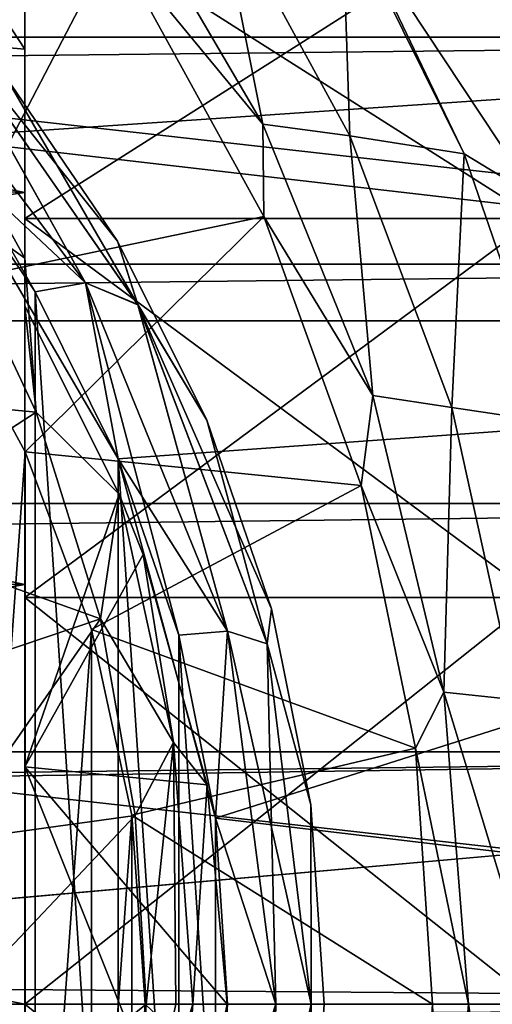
# Model space of a CAD drawing. Header units: millimetres. Extents: x -144 to 364, y -408 to 1133.
# Tile 134 of 256: x 87.45 to 92.34, y 0 to 10.18. Entities that reach past the tile are written whole.
import ezdxf

# ---------------------------------------------------------------- set-up
doc = ezdxf.new("R2010")
doc.units = ezdxf.units.MM
doc.header["$LTSCALE"] = 41.718519
for name, color, linetype in [('1', 7, 'CONTINUOUS'), ('103', 7, 'CONTINUOUS'), ('104', 7, 'CONTINUOUS'), ('116', 7, 'CONTINUOUS'), ('121', 7, 'CONTINUOUS'), ('136', 7, 'CONTINUOUS'), ('137', 7, 'CONTINUOUS'), ('2', 7, 'CONTINUOUS'), ('274', 7, 'CONTINUOUS'), ('3', 7, 'CONTINUOUS'), ('301', 7, 'CONTINUOUS'), ('302', 7, 'CONTINUOUS'), ('668', 7, 'CONTINUOUS'), ('670', 7, 'CONTINUOUS'), ('690', 7, 'CONTINUOUS'), ('728', 7, 'CONTINUOUS'), ('729', 7, 'CONTINUOUS'), ('730', 7, 'CONTINUOUS'), ('87', 7, 'CONTINUOUS'), ('92', 7, 'CONTINUOUS')]:
    doc.layers.add(name, color=color, linetype=linetype)

msp = doc.modelspace()

# ---------------------------------------------------------------- linework, layer by layer
at = {"layer": '1', "color": 7, "linetype": 'CONTINUOUS', "true_color": 0xaaaaaa}
for points in [[(87.505, 5.711, -42), (86.565, -7.432, -42), (86.565, 7.432, -42), (87.505, 5.711, -42)], [(87.505, -5.711, -42), (86.565, -7.432, -42), (87.505, 5.711, -42), (87.505, -5.711, -42)], [(88.19, 3.873, -42), (87.505, -5.711, -42), (87.505, 5.711, -42), (88.19, 3.873, -42)], [(88.19, -3.873, -42), (87.505, -5.711, -42), (88.19, 3.873, -42), (88.19, -3.873, -42)], [(88.607, 1.956, -42), (88.19, -3.873, -42), (88.19, 3.873, -42), (88.607, 1.956, -42)], [(88.607, -1.956, -42), (88.19, -3.873, -42), (88.607, 1.956, -42), (88.607, -1.956, -42)], [(88.747, 0, -42), (88.607, -1.956, -42), (88.607, 1.956, -42), (88.747, 0, -42)]]:
    msp.add_3dface(points, dxfattribs=at)
at = {"layer": '103', "color": 7, "linetype": 'CONTINUOUS', "true_color": 0xaaaaaa}
for points in [[(86.242, 9.982, -15.712), (87.5, 9.877, -14.651), (86.349, 11.627, -12.815), (86.242, 9.982, -15.712)], [(87.5, 9.877, -14.651), (87.5, 10.696, -13.599), (86.349, 11.627, -12.815), (87.5, 9.877, -14.651)], [(87.5, 7.715, -17.801), (87.5, 9.877, -14.651), (86.242, 9.982, -15.712), (87.5, 7.715, -17.801)], [(86.548, 8.39, -18.947), (87.5, 7.715, -17.801), (86.242, 9.982, -15.712), (86.548, 8.39, -18.947)], [(87.5, 7.715, -17.801), (87.5, 9.156, -15.635), (87.5, 9.877, -14.651), (87.5, 7.715, -17.801)], [(87.5, 7.715, -17.801), (86.548, 8.39, -18.947), (87.618, 6.123, -20.557), (87.5, 7.715, -17.801)], [(87.5, 7.217, -18.652), (87.5, 7.715, -17.801), (87.618, 6.123, -20.557), (87.5, 7.217, -18.652)], [(88.477, 5.274, -19.292), (87.5, 7.217, -18.652), (87.618, 6.123, -20.557), (88.477, 5.274, -19.292)], [(88.477, 5.274, -19.292), (87.618, 6.123, -20.557), (88.284, 3.985, -21.571), (88.477, 5.274, -19.292)], [(88.477, 5.274, -19.292), (88.284, 3.985, -21.571), (89.04, 2.706, -20.315), (88.477, 5.274, -19.292)], [(88.725, 4.651, -19.452), (88.477, 5.274, -19.292), (89.04, 2.706, -20.315), (88.725, 4.651, -19.452)], [(89.388, 2.267, -19.871), (88.725, 4.651, -19.452), (89.04, 2.706, -20.315), (89.388, 2.267, -19.871)], [(88.284, 3.985, -21.571), (88.644, 1.951, -22.123), (89.04, 2.706, -20.315), (88.284, 3.985, -21.571)], [(88.644, 1.951, -22.123), (88.756, 0, -22.296), (89.04, 2.706, -20.315), (88.644, 1.951, -22.123)], [(89.04, 2.706, -20.315), (88.756, 0, -22.296), (89.062, 0, -21.106), (89.04, 2.706, -20.315)], [(89.388, 2.267, -19.871), (89.04, 2.706, -20.315), (89.24, 0, -20.67), (89.388, 2.267, -19.871)], [(89.24, 0, -20.67), (89.04, 2.706, -20.315), (89.062, 0, -21.106), (89.24, 0, -20.67)], [(89.595, 0, -20), (89.388, 2.267, -19.871), (89.24, 0, -20.67), (89.595, 0, -20)]]:
    msp.add_3dface(points, dxfattribs=at)
at = {"layer": '104', "color": 7, "linetype": 'CONTINUOUS', "true_color": 0xaaaaaa}
for points in [[(88.756, 0, -22.296), (88.642, -1.975, -22.119), (89.062, 0, -21.106), (88.756, 0, -22.296)], [(88.642, -1.975, -22.119), (89.24, 0, -20.67), (89.062, 0, -21.106), (88.642, -1.975, -22.119)], [(89.24, 0, -20.67), (88.642, -1.975, -22.119), (89.04, -2.706, -20.315), (89.24, 0, -20.67)], [(89.388, -2.266, -19.871), (89.595, 0, -20), (89.04, -2.706, -20.315), (89.388, -2.266, -19.871)], [(89.595, 0, -20), (89.24, 0, -20.67), (89.04, -2.706, -20.315), (89.595, 0, -20)]]:
    msp.add_3dface(points, dxfattribs=at)
at = {"layer": '116', "color": 7, "linetype": 'CONTINUOUS', "true_color": 0xaaaaaa}
for points in [[(104.5, 10, 17.321), (104.5, 12.175, 15.867), (-104.5, 10, 17.321), (104.5, 10, 17.321)], [(104.5, 12.175, 15.867), (-104.5, 12.175, 15.867), (-104.5, 10, 17.321), (104.5, 12.175, 15.867)], [(104.5, 12.175, -15.867), (104.5, 10, -17.321), (90.785, 11.342, -16.473), (104.5, 12.175, -15.867)], [(90.785, 11.342, -16.473), (104.5, 10, -17.321), (90.897, 11.201, -16.569), (90.785, 11.342, -16.473)], [(90.897, 11.201, -16.569), (104.5, 10, -17.321), (92.787, 8.345, -18.176), (90.897, 11.201, -16.569)], [(104.5, 7.654, 18.478), (104.5, 10, 17.321), (-104.5, 7.654, 18.478), (104.5, 7.654, 18.478)], [(104.5, 10, 17.321), (-104.5, 10, 17.321), (-104.5, 7.654, 18.478), (104.5, 10, 17.321)], [(104.5, 5.176, 19.319), (104.5, 7.654, 18.478), (-104.5, 5.176, 19.319), (104.5, 5.176, 19.319)], [(104.5, 7.654, 18.478), (-104.5, 7.654, 18.478), (-104.5, 5.176, 19.319), (104.5, 7.654, 18.478)], [(104.5, 2.61, 19.829), (104.5, 5.176, 19.319), (-104.5, 2.61, 19.829), (104.5, 2.61, 19.829)], [(104.5, 5.176, 19.319), (-104.5, 5.176, 19.319), (-104.5, 2.61, 19.829), (104.5, 5.176, 19.319)], [(104.5, 2.61, 19.829), (-104.5, 2.61, 19.829), (-104.5, 0, 20), (104.5, 2.61, 19.829)], [(104.5, 2.61, 19.829), (-104.5, 0, 20), (-75, 0, 20), (104.5, 2.61, 19.829)], [(104.5, 2.61, 19.829), (-75, 0, 20), (75, 0, 20), (104.5, 2.61, 19.829)], [(104.5, 0, 20), (104.5, 2.61, 19.829), (75, 0, 20), (104.5, 0, 20)]]:
    msp.add_3dface(points, dxfattribs=at)
at = {"layer": '121', "color": 7, "linetype": 'CONTINUOUS', "true_color": 0xaaaaaa}
for points in [[(88.416, 10.98, -18.77), (85.389, 9.002, -42), (87.393, 12.392, -17.546), (88.416, 10.98, -18.77)], [(86.565, 7.432, -42), (85.389, 9.002, -42), (88.416, 10.98, -18.77), (86.565, 7.432, -42)], [(89.976, 8.145, -20.643), (86.565, 7.432, -42), (88.416, 10.98, -18.77), (89.976, 8.145, -20.643)], [(87.505, 5.711, -42), (86.565, 7.432, -42), (89.976, 8.145, -20.643), (87.505, 5.711, -42)], [(90.984, 5.363, -21.86), (87.505, 5.711, -42), (89.976, 8.145, -20.643), (90.984, 5.363, -21.86)], [(88.19, 3.873, -42), (87.505, 5.711, -42), (90.984, 5.363, -21.86), (88.19, 3.873, -42)], [(91.544, 2.649, -22.538), (88.19, 3.873, -42), (90.984, 5.363, -21.86), (91.544, 2.649, -22.538)], [(88.607, 1.956, -42), (88.19, 3.873, -42), (91.544, 2.649, -22.538), (88.607, 1.956, -42)], [(91.721, 0, -22.754), (88.607, 1.956, -42), (91.544, 2.649, -22.538), (91.721, 0, -22.754)], [(88.747, 0, -42), (88.607, 1.956, -42), (91.721, 0, -22.754), (88.747, 0, -42)], [(88.607, -1.956, -42), (88.747, 0, -42), (91.542, -2.666, -22.536), (88.607, -1.956, -42)], [(88.747, 0, -42), (91.721, 0, -22.754), (91.542, -2.666, -22.536), (88.747, 0, -42)]]:
    msp.add_3dface(points, dxfattribs=at)
at = {"layer": '136', "color": 7, "linetype": 'CONTINUOUS', "true_color": 0xaaaaaa}
for points in [[(91.542, -2.666, -22.536), (91.721, 0, -22.754), (91.838, -3.225, -21.343), (91.542, -2.666, -22.536)], [(91.838, -3.225, -21.343), (91.721, 0, -22.754), (92.093, 0, -21.67), (91.838, -3.225, -21.343)], [(91.838, -3.225, -21.343), (92.093, 0, -21.67), (92.589, -3.147, -20.48), (91.838, -3.225, -21.343)], [(92.589, -3.147, -20.48), (92.093, 0, -21.67), (92.819, 0, -20.782), (92.589, -3.147, -20.48)]]:
    msp.add_3dface(points, dxfattribs=at)
at = {"layer": '137', "color": 7, "linetype": 'CONTINUOUS', "true_color": 0xaaaaaa}
for points in [[(88.416, 10.98, -18.77), (88.504, 11.593, -17.173), (89.965, 9.101, -18.979), (88.416, 10.98, -18.77)], [(88.504, 11.593, -17.173), (89.482, 11.515, -16.565), (89.965, 9.101, -18.979), (88.504, 11.593, -17.173)], [(89.482, 11.515, -16.565), (90.785, 11.342, -16.473), (90.864, 8.979, -18.273), (89.482, 11.515, -16.565)], [(89.482, 11.515, -16.565), (90.864, 8.979, -18.273), (89.965, 9.101, -18.979), (89.482, 11.515, -16.565)], [(90.785, 11.342, -16.473), (90.897, 11.201, -16.569), (92.05, 8.792, -17.998), (90.785, 11.342, -16.473)], [(90.785, 11.342, -16.473), (92.05, 8.792, -17.998), (90.864, 8.979, -18.273), (90.785, 11.342, -16.473)], [(90.897, 11.201, -16.569), (92.787, 8.345, -18.176), (92.05, 8.792, -17.998), (90.897, 11.201, -16.569)], [(89.976, 8.145, -20.643), (88.416, 10.98, -18.77), (89.965, 9.101, -18.979), (89.976, 8.145, -20.643)], [(89.976, 8.145, -20.643), (89.965, 9.101, -18.979), (91.105, 6.295, -20.409), (89.976, 8.145, -20.643)], [(89.965, 9.101, -18.979), (90.864, 8.979, -18.273), (91.105, 6.295, -20.409), (89.965, 9.101, -18.979)], [(90.864, 8.979, -18.273), (92.05, 8.792, -17.998), (91.921, 6.171, -19.614), (90.864, 8.979, -18.273)], [(90.864, 8.979, -18.273), (91.921, 6.171, -19.614), (91.105, 6.295, -20.409), (90.864, 8.979, -18.273)], [(92.05, 8.792, -17.998), (93.008, 6.008, -19.183), (91.921, 6.171, -19.614), (92.05, 8.792, -17.998)], [(92.05, 8.792, -17.998), (92.787, 8.345, -18.176), (93.008, 6.008, -19.183), (92.05, 8.792, -17.998)], [(90.984, 5.363, -21.86), (89.976, 8.145, -20.643), (91.105, 6.295, -20.409), (90.984, 5.363, -21.86)], [(90.984, 5.363, -21.86), (91.105, 6.295, -20.409), (91.838, 3.225, -21.343), (90.984, 5.363, -21.86)], [(91.105, 6.295, -20.409), (91.921, 6.171, -19.614), (91.838, 3.225, -21.343), (91.105, 6.295, -20.409)], [(91.921, 6.171, -19.614), (92.589, 3.147, -20.481), (91.838, 3.225, -21.343), (91.921, 6.171, -19.614)], [(91.921, 6.171, -19.614), (93.008, 6.008, -19.183), (92.589, 3.147, -20.481), (91.921, 6.171, -19.614)], [(91.544, 2.649, -22.538), (90.984, 5.363, -21.86), (91.838, 3.225, -21.343), (91.544, 2.649, -22.538)], [(92.093, 0, -21.67), (91.544, 2.649, -22.538), (91.838, 3.225, -21.343), (92.093, 0, -21.67)], [(92.819, 0, -20.782), (92.093, 0, -21.67), (91.838, 3.225, -21.343), (92.819, 0, -20.782)], [(92.589, 3.147, -20.481), (92.819, 0, -20.782), (91.838, 3.225, -21.343), (92.589, 3.147, -20.481)], [(91.721, 0, -22.754), (91.544, 2.649, -22.538), (92.093, 0, -21.67), (91.721, 0, -22.754)]]:
    msp.add_3dface(points, dxfattribs=at)
at = {"layer": '2', "color": 7, "linetype": 'CONTINUOUS', "true_color": 0xaaaaaa}
for points in [[(87.5, 8.395, 14.783), (87.5, 11.891, 12.149), (87.5, 8.125, 14.073), (87.5, 8.395, 14.783)], [(87.5, 8.125, 14.073), (87.5, 11.891, 12.149), (87.5, 11.49, 11.49), (87.5, 8.125, 14.073)], [(87.5, 11.49, -11.49), (87.5, 10.696, -13.599), (87.5, 8.125, -14.073), (87.5, 11.49, -11.49)], [(87.5, 10.696, -13.599), (87.5, 9.877, -14.651), (87.5, 8.125, -14.073), (87.5, 10.696, -13.599)], [(87.5, 9.877, -14.651), (87.5, 9.156, -15.635), (87.5, 8.125, -14.073), (87.5, 9.877, -14.651)], [(87.5, 9.156, -15.635), (87.5, 7.715, -17.801), (87.5, 4.206, -15.696), (87.5, 9.156, -15.635)], [(87.5, 8.125, -14.073), (87.5, 9.156, -15.635), (87.5, 4.206, -15.696), (87.5, 8.125, -14.073)], [(87.5, 4.341, 16.436), (87.5, 8.395, 14.783), (87.5, 4.206, 15.696), (87.5, 4.341, 16.436)], [(87.5, 4.206, 15.696), (87.5, 8.395, 14.783), (87.5, 8.125, 14.073), (87.5, 4.206, 15.696)], [(87.5, -7.711, -17.807), (87.5, -9.147, -15.647), (87.5, 7.715, -17.801), (87.5, -7.711, -17.807)], [(87.5, 7.715, -17.801), (87.5, -9.147, -15.647), (87.5, 0, -16.25), (87.5, 7.715, -17.801)], [(87.5, 7.217, -18.652), (87.5, -7.711, -17.807), (87.5, 7.715, -17.801), (87.5, 7.217, -18.652)], [(87.5, 4.206, -15.696), (87.5, 7.715, -17.801), (87.5, 0, -16.25), (87.5, 4.206, -15.696)], [(87.5, -7.217, -18.652), (87.5, -7.711, -17.807), (87.5, 7.217, -18.652), (87.5, -7.217, -18.652)], [(87.5, 2.455, -19.849), (87.5, -7.217, -18.652), (87.5, 7.217, -18.652), (87.5, 2.455, -19.849)], [(87.5, 0, 17), (87.5, 4.341, 16.436), (87.5, -4.341, 16.436), (87.5, 0, 17)], [(87.5, -4.341, 16.436), (87.5, 4.341, 16.436), (87.5, 0, 16.25), (87.5, -4.341, 16.436)], [(87.5, 0, 16.25), (87.5, 4.341, 16.436), (87.5, 4.206, 15.696), (87.5, 0, 16.25)], [(87.5, -2.455, -19.849), (87.5, -7.217, -18.652), (87.5, 2.455, -19.849), (87.5, -2.455, -19.849)], [(87.5, 0, -16.25), (87.5, -9.147, -15.647), (87.5, -4.206, -15.696), (87.5, 0, -16.25)], [(87.5, -4.206, 15.696), (87.5, -4.341, 16.436), (87.5, 0, 16.25), (87.5, -4.206, 15.696)]]:
    msp.add_3dface(points, dxfattribs=at)
at = {"layer": '274', "color": 7, "linetype": 'CONTINUOUS', "true_color": 0xaaaaaa}
for points in [[(87.606, 7.366, -43.8), (86.525, 8.963, -43.8), (87.606, -7.366, -43.8), (87.606, 7.366, -43.8)], [(87.606, -7.366, -43.8), (86.525, 8.963, -43.8), (86.525, -8.963, -43.8), (87.606, -7.366, -43.8)], [(88.467, 5.64, -43.8), (87.606, 7.366, -43.8), (88.467, -5.64, -43.8), (88.467, 5.64, -43.8)], [(88.467, -5.64, -43.8), (87.606, 7.366, -43.8), (87.606, -7.366, -43.8), (88.467, -5.64, -43.8)], [(89.093, 3.815, -43.8), (88.467, 5.64, -43.8), (89.093, -3.815, -43.8), (89.093, 3.815, -43.8)], [(89.093, -3.815, -43.8), (88.467, 5.64, -43.8), (88.467, -5.64, -43.8), (89.093, -3.815, -43.8)], [(89.473, 1.924, -43.8), (89.093, 3.815, -43.8), (89.473, -1.924, -43.8), (89.473, 1.924, -43.8)], [(89.473, -1.924, -43.8), (89.093, 3.815, -43.8), (89.093, -3.815, -43.8), (89.473, -1.924, -43.8)], [(89.6, 0, -43.8), (89.473, 1.924, -43.8), (89.473, -1.924, -43.8), (89.6, 0, -43.8)]]:
    msp.add_3dface(points, dxfattribs=at)
at = {"layer": '3', "color": 7, "linetype": 'CONTINUOUS', "true_color": 0xaaaaaa}
for points in [[(87.5, 2.455, -19.849), (87.5, 7.217, -18.652), (88.477, 5.274, -19.292), (87.5, 2.455, -19.849)], [(88.725, 4.651, -19.452), (87.5, 2.455, -19.849), (88.477, 5.274, -19.292), (88.725, 4.651, -19.452)], [(89.388, 2.267, -19.871), (87.5, 2.455, -19.849), (88.725, 4.651, -19.452), (89.388, 2.267, -19.871)], [(87.5, -2.455, -19.849), (87.5, 2.455, -19.849), (89.388, -2.266, -19.871), (87.5, -2.455, -19.849)], [(89.388, -2.266, -19.871), (87.5, 2.455, -19.849), (89.595, 0, -20), (89.388, -2.266, -19.871)], [(89.595, 0, -20), (87.5, 2.455, -19.849), (89.388, 2.267, -19.871), (89.595, 0, -20)]]:
    msp.add_3dface(points, dxfattribs=at)
at = {"layer": '301', "color": 7, "linetype": 'CONTINUOUS', "true_color": 0xaaaaaa}
for points in [[(104.028, 10.145, -57.5), (102.71, 13.332, -57.5), (83.786, 11.661, -57.5), (104.028, 10.145, -57.5)], [(86.527, 8.96, -57.5), (104.028, 10.145, -57.5), (83.786, 11.661, -57.5), (86.527, 8.96, -57.5)], [(104.982, 6.83, -57.5), (104.028, 10.145, -57.5), (86.527, 8.96, -57.5), (104.982, 6.83, -57.5)], [(88.468, 5.638, -57.5), (104.982, 6.83, -57.5), (86.527, 8.96, -57.5), (88.468, 5.638, -57.5)], [(89.473, 1.924, -57.5), (104.982, 6.83, -57.5), (88.468, 5.638, -57.5), (89.473, 1.924, -57.5)], [(105.75, 0, -57.5), (104.982, 6.83, -57.5), (89.473, 1.924, -57.5), (105.75, 0, -57.5)], [(89.473, -1.924, -57.5), (105.75, 0, -57.5), (89.473, 1.924, -57.5), (89.473, -1.924, -57.5)], [(104.982, -6.83, -57.5), (105.75, 0, -57.5), (88.468, -5.638, -57.5), (104.982, -6.83, -57.5)], [(88.468, -5.638, -57.5), (105.75, 0, -57.5), (89.473, -1.924, -57.5), (88.468, -5.638, -57.5)]]:
    msp.add_3dface(points, dxfattribs=at)
at = {"layer": '302', "color": 7, "linetype": 'CONTINUOUS', "true_color": 0xaaaaaa}
for points in [[(46.394, 13.776, -77.5), (105.954, 7.065, -77.5), (44.046, 7.065, -77.5), (46.394, 13.776, -77.5)], [(103.606, 13.776, -77.5), (105.954, 7.065, -77.5), (46.394, 13.776, -77.5), (103.606, 13.776, -77.5)], [(105.954, 7.065, -77.5), (106.75, 0, -77.5), (44.046, 7.065, -77.5), (105.954, 7.065, -77.5)], [(44.046, 7.065, -77.5), (106.75, 0, -77.5), (75, 0.25, -77.5), (44.046, 7.065, -77.5)], [(75, 0.25, -77.5), (106.75, 0, -77.5), (77.888, -0.165, -77.5), (75, 0.25, -77.5)], [(106.75, 0, -77.5), (105.954, -7.065, -77.5), (77.888, -0.165, -77.5), (106.75, 0, -77.5)]]:
    msp.add_3dface(points, dxfattribs=at)
at = {"layer": '668', "color": 7, "linetype": 'CONTINUOUS', "true_color": 0xaaaaaa}
for points in [[(87.5, 11.49, -11.49), (87.5, 8.125, -14.073), (92.8, 11.49, -11.49), (87.5, 11.49, -11.49)], [(87.5, 8.125, -14.073), (92.8, 8.125, -14.073), (92.8, 11.49, -11.49), (87.5, 8.125, -14.073)], [(87.5, 8.125, -14.073), (87.5, 4.206, -15.696), (92.8, 8.125, -14.073), (87.5, 8.125, -14.073)], [(87.5, 4.206, -15.696), (92.8, 4.206, -15.696), (92.8, 8.125, -14.073), (87.5, 4.206, -15.696)], [(87.5, 4.206, -15.696), (87.5, 0, -16.25), (92.8, 4.206, -15.696), (87.5, 4.206, -15.696)], [(87.5, 0, -16.25), (92.8, 0, -16.25), (92.8, 4.206, -15.696), (87.5, 0, -16.25)], [(87.5, 0, -16.25), (87.5, -4.206, -15.696), (92.8, 0, -16.25), (87.5, 0, -16.25)], [(87.5, -4.206, -15.696), (92.8, -4.206, -15.696), (92.8, 0, -16.25), (87.5, -4.206, -15.696)]]:
    msp.add_3dface(points, dxfattribs=at)
at = {"layer": '670', "color": 7, "linetype": 'CONTINUOUS', "true_color": 0xaaaaaa}
for points in [[(87.5, 8.125, 14.073), (87.5, 11.49, 11.49), (92.8, 8.125, 14.073), (87.5, 8.125, 14.073)], [(87.5, 11.49, 11.49), (92.8, 11.49, 11.49), (92.8, 8.125, 14.073), (87.5, 11.49, 11.49)], [(87.5, 4.206, 15.696), (87.5, 8.125, 14.073), (92.8, 4.206, 15.696), (87.5, 4.206, 15.696)], [(87.5, 8.125, 14.073), (92.8, 8.125, 14.073), (92.8, 4.206, 15.696), (87.5, 8.125, 14.073)], [(87.5, 0, 16.25), (87.5, 4.206, 15.696), (92.8, 0, 16.25), (87.5, 0, 16.25)], [(87.5, 4.206, 15.696), (92.8, 4.206, 15.696), (92.8, 0, 16.25), (87.5, 4.206, 15.696)], [(87.5, -4.206, 15.696), (87.5, 0, 16.25), (92.8, -4.206, 15.696), (87.5, -4.206, 15.696)], [(87.5, 0, 16.25), (92.8, 0, 16.25), (92.8, -4.206, 15.696), (87.5, 0, 16.25)]]:
    msp.add_3dface(points, dxfattribs=at)
at = {"layer": '690', "color": 7, "linetype": 'CONTINUOUS', "true_color": 0xaaaaaa}
for points in [[(104.5, -2.61, 19.829), (104.5, 0, 20), (75, -2.457, 19.849), (104.5, -2.61, 19.829)], [(104.5, 0, 20), (75, 0, 20), (75, -2.457, 19.849), (104.5, 0, 20)]]:
    msp.add_3dface(points, dxfattribs=at)
at = {"layer": '728', "color": 7, "linetype": 'CONTINUOUS', "true_color": 0xaaaaaa}
for points in [[(87.297, 9.599, -44.8), (88.458, 7.889, -44.8), (87.297, 9.599, -56.5), (87.297, 9.599, -44.8)], [(87.297, 9.599, -56.5), (88.458, 7.889, -44.8), (88.458, 7.889, -56.5), (87.297, 9.599, -56.5)], [(88.458, 7.889, -44.8), (89.383, 6.041, -44.8), (88.458, 7.889, -56.5), (88.458, 7.889, -44.8)], [(88.458, 7.889, -56.5), (89.383, 6.041, -44.8), (89.383, 6.041, -56.5), (88.458, 7.889, -56.5)], [(89.383, 6.041, -44.8), (90.055, 4.088, -44.8), (89.383, 6.041, -56.5), (89.383, 6.041, -44.8)], [(89.383, 6.041, -56.5), (90.055, 4.088, -44.8), (90.055, 4.088, -56.5), (89.383, 6.041, -56.5)], [(90.055, 4.088, -44.8), (90.463, 2.062, -44.8), (90.055, 4.088, -56.5), (90.055, 4.088, -44.8)], [(90.055, 4.088, -56.5), (90.463, 2.062, -44.8), (90.463, 2.062, -56.5), (90.055, 4.088, -56.5)], [(90.463, 2.062, -44.8), (90.6, 0, -44.8), (90.463, 2.062, -56.5), (90.463, 2.062, -44.8)], [(90.463, 2.062, -56.5), (90.6, 0, -44.8), (90.6, 0, -56.5), (90.463, 2.062, -56.5)], [(90.6, 0, -44.8), (90.463, -2.062, -44.8), (90.6, 0, -56.5), (90.6, 0, -44.8)], [(90.6, 0, -56.5), (90.463, -2.062, -44.8), (90.463, -2.062, -56.5), (90.6, 0, -56.5)]]:
    msp.add_3dface(points, dxfattribs=at)
at = {"layer": '729', "color": 7, "linetype": 'CONTINUOUS', "true_color": 0xaaaaaa}
for points in [[(86.525, 8.963, -43.8), (87.606, 7.366, -43.8), (85.786, 10.567, -43.934), (86.525, 8.963, -43.8)], [(85.786, 10.567, -43.934), (87.606, 7.366, -43.8), (88.128, 7.461, -43.934), (85.786, 10.567, -43.934)], [(86.525, 10.314, -44.3), (85.786, 10.567, -43.934), (88.128, 7.461, -43.934), (86.525, 10.314, -44.3)], [(88.671, 7.233, -44.3), (87.297, 9.599, -44.8), (86.525, 10.314, -44.3), (88.671, 7.233, -44.3)], [(88.671, 7.233, -44.3), (86.525, 10.314, -44.3), (88.128, 7.461, -43.934), (88.671, 7.233, -44.3)], [(88.458, 7.889, -44.8), (87.297, 9.599, -44.8), (88.671, 7.233, -44.3), (88.458, 7.889, -44.8)], [(89.383, 6.041, -44.8), (88.458, 7.889, -44.8), (88.671, 7.233, -44.3), (89.383, 6.041, -44.8)], [(87.606, 7.366, -43.8), (88.467, 5.64, -43.8), (88.128, 7.461, -43.934), (87.606, 7.366, -43.8)], [(88.467, 5.64, -43.8), (89.093, 3.815, -43.8), (88.128, 7.461, -43.934), (88.467, 5.64, -43.8)], [(88.128, 7.461, -43.934), (89.093, 3.815, -43.8), (89.599, 3.859, -43.934), (88.128, 7.461, -43.934)], [(88.671, 7.233, -44.3), (88.128, 7.461, -43.934), (89.599, 3.859, -43.934), (88.671, 7.233, -44.3)], [(90.011, 3.726, -44.3), (89.383, 6.041, -44.8), (88.671, 7.233, -44.3), (90.011, 3.726, -44.3)], [(90.011, 3.726, -44.3), (88.671, 7.233, -44.3), (89.599, 3.859, -43.934), (90.011, 3.726, -44.3)], [(90.055, 4.088, -44.8), (89.383, 6.041, -44.8), (90.011, 3.726, -44.3), (90.055, 4.088, -44.8)], [(90.463, 2.062, -44.8), (90.055, 4.088, -44.8), (90.011, 3.726, -44.3), (90.463, 2.062, -44.8)], [(89.093, 3.815, -43.8), (89.473, 1.924, -43.8), (89.599, 3.859, -43.934), (89.093, 3.815, -43.8)], [(89.599, 3.859, -43.934), (89.473, 1.924, -43.8), (90.1, 0.001, -43.934), (89.599, 3.859, -43.934)], [(90.011, 3.726, -44.3), (89.599, 3.859, -43.934), (90.1, 0.001, -43.934), (90.011, 3.726, -44.3)], [(90.466, 0, -44.3), (90.463, 2.062, -44.8), (90.011, 3.726, -44.3), (90.466, 0, -44.3)], [(90.466, 0, -44.3), (90.011, 3.726, -44.3), (90.1, 0.001, -43.934), (90.466, 0, -44.3)], [(90.6, 0, -44.8), (90.463, 2.062, -44.8), (90.466, 0, -44.3), (90.6, 0, -44.8)], [(89.473, 1.924, -43.8), (89.6, 0, -43.8), (90.1, 0.001, -43.934), (89.473, 1.924, -43.8)], [(89.6, 0, -43.8), (89.473, -1.924, -43.8), (90.1, 0.001, -43.934), (89.6, 0, -43.8)], [(90.1, 0.001, -43.934), (89.473, -1.924, -43.8), (89.599, -3.857, -43.934), (90.1, 0.001, -43.934)], [(90.466, 0, -44.3), (90.1, 0.001, -43.934), (89.599, -3.857, -43.934), (90.466, 0, -44.3)], [(90.463, -2.062, -44.8), (90.6, 0, -44.8), (90.466, 0, -44.3), (90.463, -2.062, -44.8)], [(90.011, -3.727, -44.3), (90.466, 0, -44.3), (89.599, -3.857, -43.934), (90.011, -3.727, -44.3)], [(90.011, -3.727, -44.3), (90.463, -2.062, -44.8), (90.466, 0, -44.3), (90.011, -3.727, -44.3)]]:
    msp.add_3dface(points, dxfattribs=at)
at = {"layer": '730', "color": 7, "linetype": 'CONTINUOUS', "true_color": 0xaaaaaa}
for points in [[(88.128, 7.46, -57.366), (86.527, 8.96, -57.5), (85.786, 10.567, -57.366), (88.128, 7.46, -57.366)], [(88.128, 7.46, -57.366), (85.786, 10.567, -57.366), (86.524, 10.314, -57), (88.128, 7.46, -57.366)], [(87.297, 9.599, -56.5), (88.458, 7.889, -56.5), (86.524, 10.314, -57), (87.297, 9.599, -56.5)], [(86.524, 10.314, -57), (88.458, 7.889, -56.5), (88.67, 7.234, -57), (86.524, 10.314, -57)], [(88.128, 7.46, -57.366), (86.524, 10.314, -57), (88.67, 7.234, -57), (88.128, 7.46, -57.366)], [(88.468, 5.638, -57.5), (86.527, 8.96, -57.5), (88.128, 7.46, -57.366), (88.468, 5.638, -57.5)], [(88.458, 7.889, -56.5), (89.383, 6.041, -56.5), (88.67, 7.234, -57), (88.458, 7.889, -56.5)], [(89.598, 3.858, -57.366), (88.468, 5.638, -57.5), (88.128, 7.46, -57.366), (89.598, 3.858, -57.366)], [(89.598, 3.858, -57.366), (88.128, 7.46, -57.366), (88.67, 7.234, -57), (89.598, 3.858, -57.366)], [(89.383, 6.041, -56.5), (90.055, 4.088, -56.5), (88.67, 7.234, -57), (89.383, 6.041, -56.5)], [(88.67, 7.234, -57), (90.055, 4.088, -56.5), (90.01, 3.727, -57), (88.67, 7.234, -57)], [(89.598, 3.858, -57.366), (88.67, 7.234, -57), (90.01, 3.727, -57), (89.598, 3.858, -57.366)], [(89.473, 1.924, -57.5), (88.468, 5.638, -57.5), (89.598, 3.858, -57.366), (89.473, 1.924, -57.5)], [(90.055, 4.088, -56.5), (90.463, 2.062, -56.5), (90.01, 3.727, -57), (90.055, 4.088, -56.5)], [(90.1, 0, -57.366), (89.473, 1.924, -57.5), (89.598, 3.858, -57.366), (90.1, 0, -57.366)], [(90.1, 0, -57.366), (89.598, 3.858, -57.366), (90.466, 0, -57), (90.1, 0, -57.366)], [(89.598, 3.858, -57.366), (90.01, 3.727, -57), (90.466, 0, -57), (89.598, 3.858, -57.366)], [(90.01, 3.727, -57), (90.463, 2.062, -56.5), (90.466, 0, -57), (90.01, 3.727, -57)], [(90.463, 2.062, -56.5), (90.6, 0, -56.5), (90.466, 0, -57), (90.463, 2.062, -56.5)], [(89.473, -1.924, -57.5), (89.473, 1.924, -57.5), (90.1, 0, -57.366), (89.473, -1.924, -57.5)], [(90.466, 0, -57), (90.463, -2.062, -56.5), (90.01, -3.726, -57), (90.466, 0, -57)], [(90.1, 0, -57.366), (90.466, 0, -57), (90.01, -3.726, -57), (90.1, 0, -57.366)], [(90.6, 0, -56.5), (90.463, -2.062, -56.5), (90.466, 0, -57), (90.6, 0, -56.5)], [(89.598, -3.858, -57.366), (89.473, -1.924, -57.5), (90.1, 0, -57.366), (89.598, -3.858, -57.366)], [(89.598, -3.858, -57.366), (90.1, 0, -57.366), (90.01, -3.726, -57), (89.598, -3.858, -57.366)]]:
    msp.add_3dface(points, dxfattribs=at)
at = {"layer": '87', "color": 7, "linetype": 'CONTINUOUS', "true_color": 0xaaaaaa}
for points in [[(87.5, 11.891, 12.149), (87.5, 8.395, 14.783), (76, 10.685, 13.223), (87.5, 11.891, 12.149)], [(87.5, 8.395, 14.783), (76, 8.794, 14.549), (76, 10.685, 13.223), (87.5, 8.395, 14.783)], [(87.5, 8.395, 14.783), (76, 6.741, 15.606), (76, 8.794, 14.549), (87.5, 8.395, 14.783)], [(87.5, 8.395, 14.783), (87.5, 4.341, 16.436), (76, 6.741, 15.606), (87.5, 8.395, 14.783)], [(87.5, 4.341, 16.436), (76, 4.564, 16.376), (76, 6.741, 15.606), (87.5, 4.341, 16.436)], [(87.5, 4.341, 16.436), (76, 2.302, 16.843), (76, 4.564, 16.376), (87.5, 4.341, 16.436)], [(87.5, 4.341, 16.436), (87.5, 0, 17), (76, 2.302, 16.843), (87.5, 4.341, 16.436)], [(87.5, 0, 17), (76, -0.002, 17), (76, 2.302, 16.843), (87.5, 0, 17)], [(87.5, 0, 17), (87.5, -4.341, 16.436), (76, -0.002, 17), (87.5, 0, 17)]]:
    msp.add_3dface(points, dxfattribs=at)
at = {"layer": '92', "color": 7, "linetype": 'CONTINUOUS', "true_color": 0xaaaaaa}
for points in [[(86.548, 8.39, -18.947), (84.921, 6.376, -35), (87.618, 6.123, -20.557), (86.548, 8.39, -18.947)], [(84.921, 6.376, -35), (85.727, 4.899, -35), (87.618, 6.123, -20.557), (84.921, 6.376, -35)], [(87.618, 6.123, -20.557), (85.727, 4.899, -35), (88.284, 3.985, -21.571), (87.618, 6.123, -20.557)], [(85.727, 4.899, -35), (86.315, 3.323, -35), (88.284, 3.985, -21.571), (85.727, 4.899, -35)], [(86.315, 3.323, -35), (86.673, 1.678, -35), (88.284, 3.985, -21.571), (86.315, 3.323, -35)], [(88.284, 3.985, -21.571), (86.673, 1.678, -35), (88.644, 1.951, -22.123), (88.284, 3.985, -21.571)], [(86.673, 1.678, -35), (86.793, 0, -35), (88.644, 1.951, -22.123), (86.673, 1.678, -35)], [(88.644, 1.951, -22.123), (86.793, 0, -35), (88.756, 0, -22.296), (88.644, 1.951, -22.123)], [(86.793, 0, -35), (86.673, -1.678, -35), (88.756, 0, -22.296), (86.793, 0, -35)], [(88.756, 0, -22.296), (86.673, -1.678, -35), (88.642, -1.975, -22.119), (88.756, 0, -22.296)]]:
    msp.add_3dface(points, dxfattribs=at)

doc.saveas('drawing.dxf')
